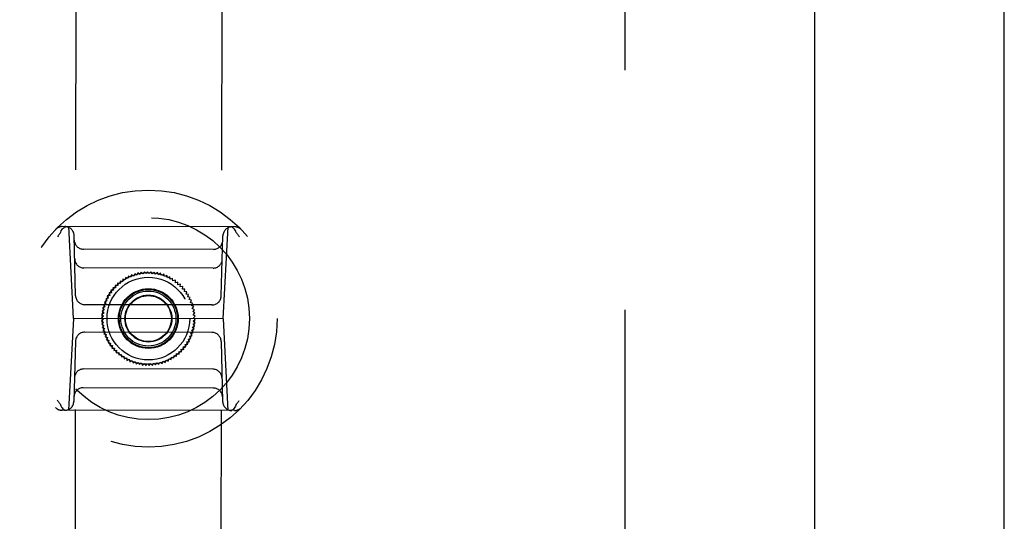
# Model space of a CAD drawing. Header units: inches. Extents: x 0 to 187, y 0 to 121.
# Tile 19 of 44: x 81.28 to 85.5, y 19.78 to 21.93. Entities that reach past the tile are written whole.
import ezdxf

# ---------------------------------------------------------------- set-up
doc = ezdxf.new("R2010")
doc.units = ezdxf.units.IN
doc.header["$LTSCALE"] = 10.270299
doc.header["$MEASUREMENT"] = 0
doc.linetypes.add('HIDDEN', pattern=[0.2, 0.1, -0.1])
doc.layers.get('0').update_dxf_attribs({"linetype": 'CONTINUOUS'})
doc.layers.add('02___PRT_ALL_AXES', color=7, linetype='CONTINUOUS')
doc.layers.add('DEFAULT_2', color=8, linetype='HIDDEN')

msp = doc.modelspace()

# ---------------------------------------------------------------- linework, layer by layer
at = {"color": 3, "linetype": 'Continuous'}
for p, q in [((85.4965, 9.7562), (85.4965, 81.5482)), ((84.684, 78.7982), (84.684, 16.5062))]:
    msp.add_line(p, q, dxfattribs=at)
at = {"layer": '02___PRT_ALL_AXES', "color": 8, "linetype": 'HIDDEN'}
for p, q in [((81.5597, 46.9655), (81.5125, 17.4655)), ((82.1847, 46.9645), (82.1375, 17.4645))]:
    msp.add_line(p, q, dxfattribs=at)
at = {"layer": 'DEFAULT_2', "color": 8, "linetype": 'HIDDEN'}
for p, q in [((83.8715, 78.2042), (83.8715, 17.1002)), ((82.2, 21.0456), (81.4614, 21.0468)), ((81.5092, 20.653), (81.4892, 21.0468)), ((81.5184, 20.7504), (81.512, 21.0084)), ((82.1421, 20.7494), (82.1492, 21.0074)), ((82.1509, 20.652), (82.1722, 21.0457)), ((82.1093, 20.9493), (81.5518, 20.9502)), ((82.107, 20.8686), (81.5538, 20.8695)), ((81.7583, 20.8404), (81.755, 20.8301)), ((81.7676, 20.8349), (81.7583, 20.8404)), ((81.7716, 20.8449), (81.7676, 20.8349)), ((81.7805, 20.8389), (81.7716, 20.8449)), ((81.7851, 20.8486), (81.7805, 20.8389)), ((81.7936, 20.8419), (81.7851, 20.8486)), ((81.7989, 20.8512), (81.7936, 20.8419)), ((81.8069, 20.8439), (81.7989, 20.8512)), ((81.8129, 20.8529), (81.8069, 20.8439)), ((81.8203, 20.8451), (81.8129, 20.8529)), ((81.8269, 20.8536), (81.8203, 20.8451)), ((81.8337, 20.8453), (81.8269, 20.8536)), ((81.8409, 20.8533), (81.8337, 20.8453)), ((81.8472, 20.8446), (81.8409, 20.8533)), ((81.8549, 20.8521), (81.8472, 20.8446)), ((81.8605, 20.8429), (81.8549, 20.8521)), ((81.8688, 20.8499), (81.8605, 20.8429)), ((81.8737, 20.8403), (81.8688, 20.8499)), ((81.8824, 20.8467), (81.8737, 20.8403)), ((81.8867, 20.8368), (81.8824, 20.8467)), ((81.8959, 20.8426), (81.8867, 20.8368)), ((81.8995, 20.8324), (81.8959, 20.8426)), ((81.9089, 20.8375), (81.8995, 20.8324)), ((81.9118, 20.8271), (81.9089, 20.8375)), ((81.6988, 20.7938), (81.6881, 20.795)), ((81.6881, 20.795), (81.6893, 20.7843)), ((81.709, 20.8026), (81.6984, 20.8045)), ((81.6984, 20.8045), (81.6988, 20.7938)), ((81.7093, 20.8133), (81.709, 20.8026)), ((81.7197, 20.8106), (81.7093, 20.8133)), ((81.7208, 20.8214), (81.7197, 20.8106)), ((81.731, 20.818), (81.7208, 20.8214)), ((81.7329, 20.8286), (81.731, 20.818)), ((81.7428, 20.8245), (81.7329, 20.8286)), ((81.7454, 20.8349), (81.7428, 20.8245)), ((81.755, 20.8301), (81.7454, 20.8349)), ((81.9217, 20.8316), (81.9118, 20.8271)), ((81.9238, 20.821), (81.9217, 20.8316)), ((81.9339, 20.8247), (81.9238, 20.821)), ((81.9353, 20.8141), (81.9339, 20.8247)), ((81.9457, 20.8171), (81.9353, 20.8141)), ((81.9464, 20.8063), (81.9457, 20.8171)), ((81.9569, 20.8086), (81.9464, 20.8063)), ((81.9568, 20.7978), (81.9569, 20.8086)), ((81.9675, 20.7994), (81.9568, 20.7978)), ((81.9666, 20.7886), (81.9675, 20.7994)), ((81.6649, 20.7521), (81.6543, 20.7503)), ((81.6723, 20.7634), (81.6616, 20.7623)), ((81.6616, 20.7623), (81.6649, 20.7521)), ((81.6804, 20.7741), (81.6697, 20.7738)), ((81.6697, 20.7738), (81.6723, 20.7634)), ((81.6893, 20.7843), (81.6785, 20.7847)), ((81.6785, 20.7847), (81.6804, 20.7741)), ((81.9774, 20.7894), (81.9666, 20.7886)), ((81.9758, 20.7788), (81.9774, 20.7894)), ((81.9866, 20.7788), (81.9758, 20.7788)), ((81.9843, 20.7683), (81.9866, 20.7788)), ((81.995, 20.7676), (81.9843, 20.7683)), ((81.992, 20.7573), (81.995, 20.7676)), ((82.0026, 20.7558), (81.992, 20.7573)), ((81.9989, 20.7457), (82.0026, 20.7558)), ((82.1027, 20.7111), (81.5577, 20.712)), ((81.6479, 20.7156), (81.6378, 20.7116)), ((81.6378, 20.7116), (81.6439, 20.7027)), ((81.6527, 20.7281), (81.6424, 20.7249)), ((81.6424, 20.7249), (81.6479, 20.7156)), ((81.6584, 20.7403), (81.6479, 20.7378)), ((81.6479, 20.7378), (81.6527, 20.7281)), ((81.6543, 20.7503), (81.6584, 20.7403)), ((82.0094, 20.7435), (81.9989, 20.7457)), ((82.005, 20.7337), (82.0094, 20.7435)), ((82.0153, 20.7308), (82.005, 20.7337)), ((82.0102, 20.7213), (82.0153, 20.7308)), ((82.0203, 20.7177), (82.0102, 20.7213)), ((82.0146, 20.7086), (82.0203, 20.7177)), ((81.6387, 20.6763), (81.6298, 20.6704)), ((81.6298, 20.6704), (81.6375, 20.6629)), ((81.6409, 20.6896), (81.6315, 20.6843)), ((81.6315, 20.6843), (81.6387, 20.6763)), ((81.6439, 20.7027), (81.6342, 20.6981)), ((81.6342, 20.6981), (81.6409, 20.6896)), ((82.0244, 20.7043), (82.0146, 20.7086)), ((82.018, 20.6956), (82.0244, 20.7043)), ((82.0276, 20.6906), (82.018, 20.6956)), ((82.0206, 20.6824), (82.0276, 20.6906)), ((82.0297, 20.6767), (82.0206, 20.6824)), ((82.0222, 20.669), (82.0297, 20.6767)), ((82.0309, 20.6627), (82.0222, 20.669)), ((81.5092, 20.653), (81.4879, 20.2594)), ((82.1509, 20.652), (81.5092, 20.653)), ((81.6375, 20.6629), (81.629, 20.6564)), ((81.629, 20.6564), (81.6373, 20.6495)), ((81.6373, 20.6495), (81.6292, 20.6423)), ((81.6292, 20.6423), (81.638, 20.636)), ((81.638, 20.636), (81.6304, 20.6283)), ((81.6304, 20.6283), (81.6396, 20.6227)), ((82.0214, 20.6287), (82.0304, 20.6347)), ((82.0287, 20.6207), (82.0214, 20.6287)), ((82.0226, 20.6421), (82.0311, 20.6487)), ((82.0304, 20.6347), (82.0226, 20.6421)), ((82.0229, 20.6556), (82.0309, 20.6627)), ((82.0311, 20.6487), (82.0229, 20.6556)), ((82.1509, 20.652), (82.1709, 20.2583)), ((82.1025, 20.593), (81.5575, 20.5939)), ((81.6396, 20.6227), (81.6326, 20.6145)), ((81.6326, 20.6145), (81.6421, 20.6094)), ((81.6421, 20.6094), (81.6357, 20.6008)), ((81.6357, 20.6008), (81.6456, 20.5964)), ((81.6456, 20.5964), (81.6398, 20.5874)), ((81.6398, 20.5874), (81.6499, 20.5837)), ((81.6499, 20.5837), (81.6448, 20.5742)), ((82.0123, 20.5895), (82.0223, 20.5934)), ((82.0177, 20.5801), (82.0123, 20.5895)), ((82.0162, 20.6023), (82.026, 20.607)), ((82.0223, 20.5934), (82.0162, 20.6023)), ((82.0193, 20.6154), (82.0287, 20.6207)), ((82.026, 20.607), (82.0193, 20.6154)), ((81.5181, 20.5556), (81.5109, 20.2977)), ((81.6448, 20.5742), (81.6552, 20.5713)), ((81.6552, 20.5713), (81.6507, 20.5615)), ((81.6507, 20.5615), (81.6613, 20.5593)), ((81.6613, 20.5593), (81.6575, 20.5492)), ((81.6575, 20.5492), (81.6682, 20.5478)), ((81.6682, 20.5478), (81.6651, 20.5374)), ((81.9878, 20.5417), (81.9986, 20.5427)), ((81.9905, 20.5312), (81.9878, 20.5417)), ((81.9952, 20.5529), (82.0058, 20.5547)), ((81.9986, 20.5427), (81.9952, 20.5529)), ((82.0017, 20.5647), (82.0122, 20.5672)), ((82.0058, 20.5547), (82.0017, 20.5647)), ((82.0074, 20.5769), (82.0177, 20.5801)), ((82.0122, 20.5672), (82.0074, 20.5769)), ((82.1418, 20.5546), (82.1481, 20.2967)), ((81.6651, 20.5374), (81.6759, 20.5367)), ((81.6759, 20.5367), (81.6736, 20.5262)), ((81.6736, 20.5262), (81.6843, 20.5262)), ((81.6843, 20.5262), (81.6828, 20.5156)), ((81.6828, 20.5156), (81.6935, 20.5164)), ((81.6935, 20.5164), (81.6927, 20.5057)), ((81.6927, 20.5057), (81.7033, 20.5072)), ((81.7033, 20.5072), (81.7033, 20.4964)), ((81.7033, 20.4964), (81.7138, 20.4987)), ((81.7138, 20.4987), (81.7145, 20.488)), ((81.9508, 20.4917), (81.9512, 20.5025)), ((81.9512, 20.5025), (81.9618, 20.5005)), ((81.9614, 20.5113), (81.9721, 20.5101)), ((81.9618, 20.5005), (81.9614, 20.5113)), ((81.9709, 20.5208), (81.9816, 20.5203)), ((81.9721, 20.5101), (81.9709, 20.5208)), ((81.9797, 20.5309), (81.9905, 20.5312)), ((81.9816, 20.5203), (81.9797, 20.5309)), ((81.7145, 20.488), (81.7248, 20.491)), ((81.7248, 20.491), (81.7262, 20.4803)), ((81.7262, 20.4803), (81.7363, 20.484)), ((81.7363, 20.484), (81.7385, 20.4735)), ((81.7385, 20.4735), (81.7483, 20.4779)), ((81.7483, 20.4779), (81.7512, 20.4675)), ((81.7512, 20.4675), (81.7607, 20.4726)), ((81.7607, 20.4726), (81.7643, 20.4625)), ((81.7643, 20.4625), (81.7734, 20.4682)), ((81.7734, 20.4682), (81.7777, 20.4583)), ((81.7777, 20.4583), (81.7864, 20.4647)), ((81.7864, 20.4647), (81.7914, 20.4552)), ((81.7914, 20.4552), (81.7996, 20.4621)), ((81.7996, 20.4621), (81.8052, 20.4529)), ((81.8052, 20.4529), (81.813, 20.4605)), ((81.813, 20.4605), (81.8192, 20.4517)), ((81.8192, 20.4517), (81.8264, 20.4597)), ((81.8264, 20.4597), (81.8333, 20.4514)), ((81.8333, 20.4514), (81.8399, 20.4599)), ((81.8399, 20.4599), (81.8473, 20.4521)), ((81.8473, 20.4521), (81.8533, 20.4611)), ((81.8533, 20.4611), (81.8612, 20.4538)), ((81.8612, 20.4538), (81.8666, 20.4632)), ((81.8666, 20.4632), (81.875, 20.4565)), ((81.875, 20.4565), (81.8797, 20.4662)), ((81.8797, 20.4662), (81.8886, 20.4601)), ((81.8886, 20.4601), (81.8926, 20.4701)), ((81.8926, 20.4701), (81.9018, 20.4647)), ((81.9018, 20.4647), (81.9051, 20.4749)), ((81.9051, 20.4749), (81.9148, 20.4701)), ((81.9148, 20.4701), (81.9173, 20.4806)), ((81.9173, 20.4806), (81.9273, 20.4765)), ((81.9273, 20.4765), (81.9291, 20.4871)), ((81.9291, 20.4871), (81.9393, 20.4837)), ((81.9393, 20.4837), (81.9404, 20.4944)), ((81.9404, 20.4944), (81.9508, 20.4917)), ((82.1063, 20.4355), (81.5531, 20.4364)), ((82.1083, 20.3548), (81.5509, 20.3557)), ((82.1988, 20.2582), (81.4601, 20.2594))]:
    msp.add_line(p, q, dxfattribs=at)
for points in [[(81.455, 21.0232), (81.4569, 21.0283), (81.4593, 21.0329), (81.4621, 21.0369), (81.4653, 21.0404), (81.4688, 21.0431), (81.4725, 21.0452), (81.4765, 21.0464), (81.4804, 21.0468)], [(81.454, 21.0212), (81.4518, 21.0183), (81.4497, 21.0154), (81.4475, 21.0125), (81.4454, 21.0096), (81.4433, 21.0066), (81.4412, 21.0036)], [(81.454, 21.0212), (81.4542, 21.0215), (81.4544, 21.0218), (81.4546, 21.0222), (81.4548, 21.0225), (81.4549, 21.0229), (81.455, 21.0232)], [(82.2063, 21.022), (82.2044, 21.0271), (82.2021, 21.0317), (82.1993, 21.0358), (82.1961, 21.0392), (82.1926, 21.042), (82.1889, 21.044), (82.185, 21.0452), (82.181, 21.0457)], [(82.2073, 21.02), (82.2071, 21.0203), (82.2069, 21.0206), (82.2067, 21.021), (82.2065, 21.0213), (82.2064, 21.0217), (82.2063, 21.022)], [(82.2073, 21.02), (82.2095, 21.0171), (82.2116, 21.0142), (82.2138, 21.0113), (82.2159, 21.0083), (82.218, 21.0053), (82.2201, 21.0023)], [(81.4528, 20.285), (81.4506, 20.2879), (81.4485, 20.2908), (81.4464, 20.2938), (81.4442, 20.2967), (81.4421, 20.2997), (81.4401, 20.3027)], [(82.2062, 20.2838), (82.2083, 20.2867), (82.2105, 20.2896), (82.2126, 20.2925), (82.2148, 20.2955), (82.2169, 20.2985), (82.219, 20.3014)], [(81.4528, 20.285), (81.453, 20.2847), (81.4532, 20.2844), (81.4534, 20.2841), (81.4536, 20.2837), (81.4537, 20.2834), (81.4539, 20.283)], [(81.4539, 20.283), (81.4557, 20.278), (81.4581, 20.2734), (81.4609, 20.2693), (81.464, 20.2658), (81.4675, 20.2631), (81.4713, 20.261), (81.4752, 20.2598), (81.4792, 20.2594)], [(82.2051, 20.2818), (82.2032, 20.2768), (82.2009, 20.2722), (82.1981, 20.2681), (82.1949, 20.2647), (82.1914, 20.2619), (82.1876, 20.2599), (82.1837, 20.2587), (82.1797, 20.2583)], [(82.2062, 20.2838), (82.2059, 20.2835), (82.2057, 20.2832), (82.2055, 20.2829), (82.2054, 20.2825), (82.2052, 20.2822), (82.2051, 20.2818)]]:
    msp.add_lwpolyline(points, dxfattribs=at)
for radius in [0.5512, 0.4331, 0.1969, 0.1772, 0.128, 0.125, 0.1179, 0.1004, 0.0984]:
    msp.add_circle((81.8301, 20.6525), radius, dxfattribs=at)
for centre, start, end in [((81.4613, 21.0074), 89.9082, 136.0951), ((81.4727, 21.0074), 1.4082, 89.9082), ((82.1886, 21.0063), 89.9082, 178.4082), ((82.2, 21.0063), 43.7212, 89.9082), ((81.5519, 20.9896), 181.4082, 269.9082), ((82.1093, 20.9887), 269.9082, 358.4082), ((81.5539, 20.9089), 181.4082, 269.9082), ((82.1071, 20.908), 269.9082, 358.4082), ((81.5577, 20.7514), 181.4082, 269.9082), ((82.1027, 20.7505), 269.9082, 358.4082), ((81.5574, 20.5545), 89.9082, 178.4082), ((82.1024, 20.5537), 1.4082, 89.9082), ((81.5531, 20.3971), 89.9082, 178.4082), ((82.1063, 20.3962), 1.4082, 89.9082), ((81.5508, 20.3164), 89.9082, 178.4082), ((82.1083, 20.3155), 1.4082, 89.9082), ((81.4716, 20.2988), 269.9082, 358.4082), ((82.1875, 20.2976), 181.4082, 269.9082), ((81.4602, 20.2988), 223.7212, 269.9082), ((82.1988, 20.2976), 269.9082, 316.0951)]:
    msp.add_arc(centre, 0.0394, start, end, dxfattribs=at)

doc.saveas('drawing.dxf')
